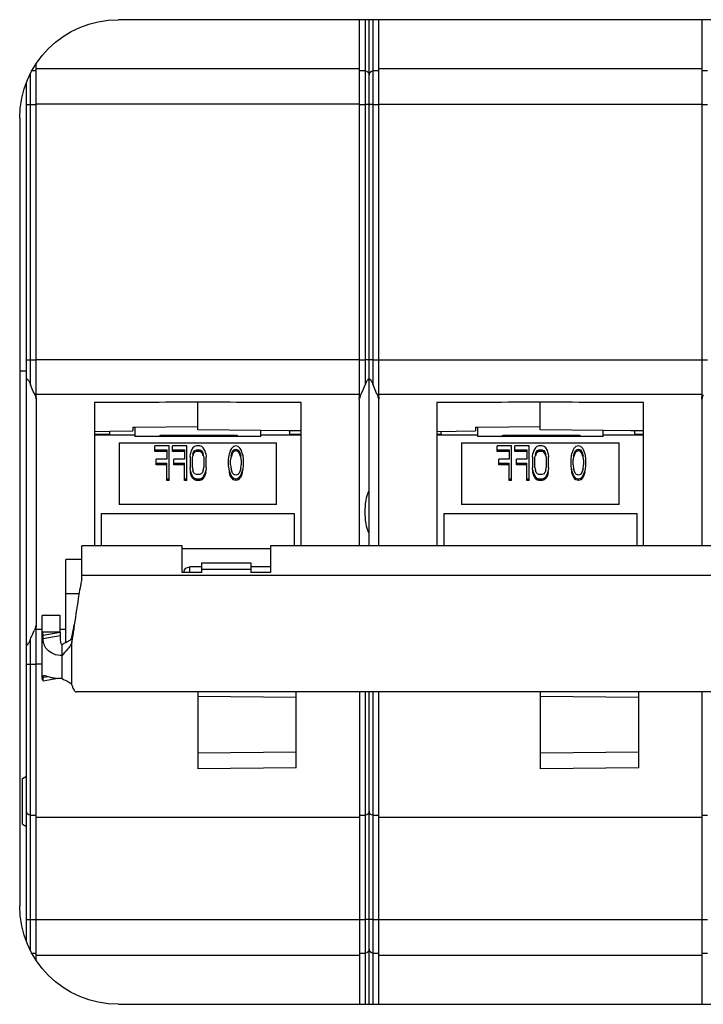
# Model space of a CAD drawing. Header units: millimetres. Extents: x -165365 to -33565, y 7406 to 103342.
# Tile 9 of 256: x -125975 to -125940, y 10632 to 10682. Entities that reach past the tile are written whole.
import ezdxf

# ---------------------------------------------------------------- set-up
doc = ezdxf.new("R2010")
doc.units = ezdxf.units.MM
doc.header["$MEASUREMENT"] = 0
doc.layers.add('02___PRT_ALL_AXES', color=7, linetype='Continuous')

# ---------------------------------------------------------------- blocks, each defined once
blk = doc.blocks.new('VVSA11c_FPVHe_SIDEVIEW_v3')
at = {"color": 7, "linetype": 'Continuous'}
for p, q in [((1792.595, 533.2), (1852.895, 533.2)), ((1823.235, 533.2), (1823.235, 514.052)), ((1839.655, 514.052), (1839.655, 533.2)), ((1840.145, 506.48), (1840.145, 533.19)), ((1840.635, 514.052), (1840.635, 533.2)), ((1822.945, 530.6), (1823.235, 530.6)), ((1823.235, 530.7), (1839.655, 530.7)), ((1839.655, 530.6), (1839.945, 530.6)), ((1840.345, 530.6), (1840.635, 530.6)), ((1840.635, 530.7), (1857.055, 530.7)), ((1857.055, 514.052), (1857.055, 530.97)), ((1857.055, 530.6), (1857.282, 530.6)), ((1857.545, 486.369), (1857.545, 530.031)), ((1857.895, 528.2), (1857.895, 488.2)), ((1823.245, 513.926), (1823.245, 506.48)), ((1826.195, 506.48), (1826.195, 513.769)), ((1831.445, 512.365), (1831.445, 513.795)), ((1836.695, 513.769), (1836.695, 506.48)), ((1839.645, 506.48), (1839.645, 513.926)), ((1840.645, 513.926), (1840.645, 506.48)), ((1843.595, 506.48), (1843.595, 513.769)), ((1848.845, 512.365), (1848.845, 513.795)), ((1854.095, 513.769), (1854.095, 506.48)), ((1857.045, 502.474), (1857.045, 513.926)), ((1834.645, 512.51), (1831.445, 512.545)), ((1834.745, 512.509), (1834.645, 512.51)), ((1834.645, 512.509), (1834.645, 512.029)), ((1834.745, 512.509), (1834.745, 512.315)), ((1852.045, 512.51), (1848.845, 512.545)), ((1852.145, 512.509), (1852.045, 512.51)), ((1852.045, 512.509), (1852.045, 512.029)), ((1852.145, 512.509), (1852.145, 512.315)), ((1826.195, 512.314), (1826.846, 512.321)), ((1826.195, 512.314), (1826.665, 512.319)), ((1826.665, 512.319), (1826.846, 512.321)), ((1826.665, 512.319), (1826.665, 512.15)), ((1826.846, 512.321), (1828.245, 512.334)), ((1828.245, 512.334), (1831.445, 512.365)), ((1828.245, 512.029), (1828.245, 512.334)), ((1828.245, 512.029), (1834.645, 512.029)), ((1833.34, 512.107), (1829.445, 512.107)), ((1829.445, 512.107), (1829.445, 512.029)), ((1833.34, 512.107), (1833.195, 512.029)), ((1833.445, 512.038), (1833.34, 512.107)), ((1833.445, 512.029), (1833.445, 512.038)), ((1836.695, 512.296), (1834.745, 512.315)), ((1836.695, 512.296), (1836.045, 512.302)), ((1836.482, 512.15), (1836.482, 512.298)), ((1843.595, 512.314), (1844.246, 512.321)), ((1843.595, 512.314), (1844.195, 512.32)), ((1844.195, 512.32), (1844.246, 512.321)), ((1844.195, 512.32), (1844.195, 512.15)), ((1844.246, 512.321), (1845.645, 512.334)), ((1845.645, 512.334), (1848.845, 512.365)), ((1845.645, 512.029), (1845.645, 512.334)), ((1845.645, 512.029), (1852.045, 512.029)), ((1850.74, 512.107), (1846.845, 512.107)), ((1846.845, 512.107), (1846.845, 512.029)), ((1850.74, 512.107), (1850.595, 512.029)), ((1850.845, 512.038), (1850.74, 512.107)), ((1850.845, 512.029), (1850.845, 512.038)), ((1853.311, 512.304), (1852.145, 512.315)), ((1853.311, 512.15), (1853.311, 512.304)), ((1854.095, 512.296), (1853.311, 512.304)), ((1854.095, 512.149), (1853.311, 512.15)), ((1835.445, 511.706), (1827.445, 511.706)), ((1827.445, 508.584), (1827.445, 511.706)), ((1829.288, 511.425), (1829.39, 511.532)), ((1829.39, 511.532), (1829.513, 511.568)), ((1829.513, 511.568), (1829.635, 511.532)), ((1829.635, 511.532), (1829.738, 511.425)), ((1831.167, 511.46), (1831.248, 511.532)), ((1831.248, 511.532), (1831.35, 511.568)), ((1831.35, 511.568), (1831.514, 511.568)), ((1831.514, 511.568), (1831.616, 511.532)), ((1831.616, 511.532), (1831.698, 511.46)), ((1832.004, 511.568), (1832.739, 511.568)), ((1832.004, 509.804), (1832.004, 511.568)), ((1832.739, 511.272), (1832.739, 511.568)), ((1832.902, 511.568), (1833.637, 511.568)), ((1832.902, 509.804), (1832.902, 511.568)), ((1833.637, 511.272), (1833.637, 511.568)), ((1835.445, 511.706), (1835.445, 508.584)), ((1852.845, 511.706), (1844.845, 511.706)), ((1844.845, 508.584), (1844.845, 511.706)), ((1846.688, 511.425), (1846.79, 511.532)), ((1846.79, 511.532), (1846.913, 511.568)), ((1846.913, 511.568), (1847.035, 511.532)), ((1847.035, 511.532), (1847.138, 511.425)), ((1848.567, 511.46), (1848.648, 511.532)), ((1848.648, 511.532), (1848.75, 511.568)), ((1848.75, 511.568), (1848.914, 511.568)), ((1848.914, 511.568), (1849.016, 511.532)), ((1849.016, 511.532), (1849.098, 511.46)), ((1849.404, 511.568), (1850.139, 511.568)), ((1849.404, 509.804), (1849.404, 511.568)), ((1850.139, 511.272), (1850.139, 511.568)), ((1850.302, 511.568), (1851.037, 511.568)), ((1850.302, 509.804), (1850.302, 511.568)), ((1851.037, 511.272), (1851.037, 511.568)), ((1852.845, 511.706), (1852.845, 508.584)), ((1829.166, 511.066), (1829.145, 510.887)), ((1829.186, 511.174), (1829.166, 511.066)), ((1829.186, 511.174), (1829.227, 511.317)), ((1829.227, 511.317), (1829.288, 511.425)), ((1829.248, 510.852), (1829.268, 511.066)), ((1829.35, 511.281), (1829.268, 511.066)), ((1829.268, 510.985), (1829.35, 511.2)), ((1829.411, 511.353), (1829.35, 511.281)), ((1829.35, 511.2), (1829.35, 511.281)), ((1829.35, 511.2), (1829.411, 511.272)), ((1829.513, 511.389), (1829.411, 511.353)), ((1829.411, 511.272), (1829.411, 511.353)), ((1829.411, 511.272), (1829.513, 511.308)), ((1829.615, 511.353), (1829.513, 511.389)), ((1829.513, 511.308), (1829.513, 511.389)), ((1829.513, 511.308), (1829.615, 511.272)), ((1829.676, 511.281), (1829.615, 511.353)), ((1829.615, 511.272), (1829.615, 511.353)), ((1829.615, 511.272), (1829.676, 511.2)), ((1829.758, 511.066), (1829.676, 511.281)), ((1829.676, 511.2), (1829.676, 511.281)), ((1829.676, 511.2), (1829.758, 510.985)), ((1829.738, 511.425), (1829.799, 511.317)), ((1829.758, 511.066), (1829.778, 510.852)), ((1829.799, 511.317), (1829.84, 511.174)), ((1829.86, 511.066), (1829.84, 511.174)), ((1829.88, 510.887), (1829.86, 511.066)), ((1831.044, 511.174), (1831.024, 510.995)), ((1831.044, 511.174), (1831.085, 511.317)), ((1831.085, 511.317), (1831.167, 511.46)), ((1831.146, 510.995), (1831.167, 511.138)), ((1831.208, 511.245), (1831.167, 511.138)), ((1831.167, 511.057), (1831.208, 511.164)), ((1831.269, 511.317), (1831.208, 511.245)), ((1831.208, 511.164), (1831.208, 511.245)), ((1831.208, 511.164), (1831.269, 511.236)), ((1831.35, 511.353), (1831.269, 511.317)), ((1831.269, 511.236), (1831.269, 511.317)), ((1831.269, 511.236), (1831.35, 511.272)), ((1831.514, 511.353), (1831.35, 511.353)), ((1831.35, 511.272), (1831.35, 511.353)), ((1831.35, 511.272), (1831.514, 511.272)), ((1831.595, 511.317), (1831.514, 511.353)), ((1831.514, 511.353), (1831.514, 511.272)), ((1831.514, 511.272), (1831.595, 511.236)), ((1831.657, 511.245), (1831.595, 511.317)), ((1831.595, 511.236), (1831.595, 511.317)), ((1831.595, 511.236), (1831.657, 511.164)), ((1831.698, 511.138), (1831.657, 511.245)), ((1831.657, 511.164), (1831.657, 511.245)), ((1831.657, 511.164), (1831.698, 511.057)), ((1831.698, 511.46), (1831.779, 511.317)), ((1831.698, 511.138), (1831.718, 510.995)), ((1831.779, 511.317), (1831.82, 511.174)), ((1831.84, 510.995), (1831.82, 511.174)), ((1832.739, 511.353), (1832.126, 511.353)), ((1832.126, 511.353), (1832.126, 510.887)), ((1832.126, 511.272), (1832.739, 511.272)), ((1833.637, 511.353), (1833.025, 511.353)), ((1833.025, 511.353), (1833.025, 510.887)), ((1833.025, 511.272), (1833.637, 511.272)), ((1846.566, 511.066), (1846.545, 510.887)), ((1846.586, 511.174), (1846.566, 511.066)), ((1846.586, 511.174), (1846.627, 511.317)), ((1846.627, 511.317), (1846.688, 511.425)), ((1846.648, 510.852), (1846.668, 511.066)), ((1846.75, 511.281), (1846.668, 511.066)), ((1846.668, 510.985), (1846.75, 511.2)), ((1846.811, 511.353), (1846.75, 511.281)), ((1846.75, 511.2), (1846.75, 511.281)), ((1846.75, 511.2), (1846.811, 511.272)), ((1846.913, 511.389), (1846.811, 511.353)), ((1846.811, 511.272), (1846.811, 511.353)), ((1846.811, 511.272), (1846.913, 511.308)), ((1847.015, 511.353), (1846.913, 511.389)), ((1846.913, 511.308), (1846.913, 511.389)), ((1846.913, 511.308), (1847.015, 511.272)), ((1847.076, 511.281), (1847.015, 511.353)), ((1847.015, 511.272), (1847.015, 511.353)), ((1847.015, 511.272), (1847.076, 511.2)), ((1847.158, 511.066), (1847.076, 511.281)), ((1847.076, 511.2), (1847.076, 511.281)), ((1847.076, 511.2), (1847.158, 510.985)), ((1847.138, 511.425), (1847.199, 511.317)), ((1847.158, 511.066), (1847.178, 510.852)), ((1847.199, 511.317), (1847.24, 511.174)), ((1847.26, 511.066), (1847.24, 511.174)), ((1847.28, 510.887), (1847.26, 511.066)), ((1848.444, 511.174), (1848.424, 510.995)), ((1848.444, 511.174), (1848.485, 511.317)), ((1848.485, 511.317), (1848.567, 511.46)), ((1848.546, 510.995), (1848.567, 511.138)), ((1848.608, 511.245), (1848.567, 511.138)), ((1848.567, 511.057), (1848.608, 511.164)), ((1848.669, 511.317), (1848.608, 511.245)), ((1848.608, 511.164), (1848.608, 511.245)), ((1848.608, 511.164), (1848.669, 511.236)), ((1848.75, 511.353), (1848.669, 511.317)), ((1848.669, 511.236), (1848.669, 511.317)), ((1848.669, 511.236), (1848.75, 511.272)), ((1848.914, 511.353), (1848.75, 511.353)), ((1848.75, 511.272), (1848.75, 511.353)), ((1848.75, 511.272), (1848.914, 511.272)), ((1848.995, 511.317), (1848.914, 511.353)), ((1848.914, 511.353), (1848.914, 511.272)), ((1848.914, 511.272), (1848.995, 511.236)), ((1849.057, 511.245), (1848.995, 511.317)), ((1848.995, 511.236), (1848.995, 511.317)), ((1848.995, 511.236), (1849.057, 511.164)), ((1849.098, 511.138), (1849.057, 511.245)), ((1849.057, 511.164), (1849.057, 511.245)), ((1849.057, 511.164), (1849.098, 511.057)), ((1849.098, 511.46), (1849.179, 511.317)), ((1849.098, 511.138), (1849.118, 510.995)), ((1849.179, 511.317), (1849.22, 511.174)), ((1849.24, 510.995), (1849.22, 511.174)), ((1850.139, 511.353), (1849.526, 511.353)), ((1849.526, 511.353), (1849.526, 510.887)), ((1849.526, 511.272), (1850.139, 511.272)), ((1851.037, 511.353), (1850.425, 511.353)), ((1850.425, 511.353), (1850.425, 510.887)), ((1850.425, 511.272), (1851.037, 511.272)), ((1829.145, 510.887), (1829.145, 510.565)), ((1829.145, 510.565), (1829.166, 510.386)), ((1829.248, 510.852), (1829.248, 510.601)), ((1829.268, 510.386), (1829.248, 510.601)), ((1829.778, 510.601), (1829.758, 510.386)), ((1829.778, 510.601), (1829.778, 510.852)), ((1829.86, 510.386), (1829.88, 510.565)), ((1829.88, 510.565), (1829.88, 510.887)), ((1831.024, 510.458), (1831.024, 510.995)), ((1831.146, 510.995), (1831.146, 510.458)), ((1831.718, 510.458), (1831.718, 510.995)), ((1831.84, 510.995), (1831.84, 510.458)), ((1832.126, 510.887), (1832.657, 510.887)), ((1832.657, 510.673), (1832.126, 510.673)), ((1832.126, 509.804), (1832.126, 510.673)), ((1832.126, 510.592), (1832.657, 510.592)), ((1832.657, 510.592), (1832.657, 510.887)), ((1833.025, 510.887), (1833.555, 510.887)), ((1833.555, 510.673), (1833.025, 510.673)), ((1833.025, 509.804), (1833.025, 510.673)), ((1833.025, 510.592), (1833.555, 510.592)), ((1833.555, 510.592), (1833.555, 510.887)), ((1846.545, 510.887), (1846.545, 510.565)), ((1846.545, 510.565), (1846.566, 510.386)), ((1846.648, 510.852), (1846.648, 510.601)), ((1846.668, 510.386), (1846.648, 510.601)), ((1847.178, 510.601), (1847.158, 510.386)), ((1847.178, 510.601), (1847.178, 510.852)), ((1847.26, 510.386), (1847.28, 510.565)), ((1847.28, 510.565), (1847.28, 510.887)), ((1848.424, 510.458), (1848.424, 510.995)), ((1848.546, 510.995), (1848.546, 510.458)), ((1849.118, 510.458), (1849.118, 510.995)), ((1849.24, 510.995), (1849.24, 510.458)), ((1849.526, 510.887), (1850.057, 510.887)), ((1850.057, 510.673), (1849.526, 510.673)), ((1849.526, 509.804), (1849.526, 510.673)), ((1849.526, 510.592), (1850.057, 510.592)), ((1850.057, 510.592), (1850.057, 510.887)), ((1850.425, 510.887), (1850.955, 510.887)), ((1850.955, 510.673), (1850.425, 510.673)), ((1850.425, 509.804), (1850.425, 510.673)), ((1850.425, 510.592), (1850.955, 510.592)), ((1850.955, 510.592), (1850.955, 510.887)), ((1829.166, 510.305), (1829.158, 510.374)), ((1829.166, 510.386), (1829.186, 510.279)), ((1829.186, 510.198), (1829.166, 510.305)), ((1829.227, 510.135), (1829.186, 510.279)), ((1829.186, 510.198), (1829.186, 510.279)), ((1829.186, 510.198), (1829.227, 510.054)), ((1829.288, 510.028), (1829.227, 510.135)), ((1829.227, 510.054), (1829.227, 510.135)), ((1829.227, 510.054), (1829.288, 509.947)), ((1829.268, 510.386), (1829.35, 510.171)), ((1829.39, 509.921), (1829.288, 510.028)), ((1829.288, 509.947), (1829.288, 510.028)), ((1829.35, 510.171), (1829.411, 510.1)), ((1829.411, 510.1), (1829.513, 510.064)), ((1829.513, 510.064), (1829.615, 510.1)), ((1829.615, 510.1), (1829.676, 510.171)), ((1829.738, 510.028), (1829.635, 509.921)), ((1829.676, 510.171), (1829.758, 510.386)), ((1829.799, 510.135), (1829.738, 510.028)), ((1829.738, 509.947), (1829.799, 510.054)), ((1829.738, 509.947), (1829.738, 510.028)), ((1829.84, 510.279), (1829.799, 510.135)), ((1829.799, 510.054), (1829.84, 510.198)), ((1829.799, 510.054), (1829.799, 510.135)), ((1829.84, 510.279), (1829.86, 510.386)), ((1829.86, 510.305), (1829.84, 510.198)), ((1829.84, 510.198), (1829.84, 510.279)), ((1829.868, 510.374), (1829.86, 510.305)), ((1831.024, 510.458), (1831.044, 510.279)), ((1831.044, 510.198), (1831.033, 510.299)), ((1831.085, 510.135), (1831.044, 510.279)), ((1831.044, 510.198), (1831.044, 510.279)), ((1831.044, 510.198), (1831.085, 510.054)), ((1831.167, 509.992), (1831.085, 510.135)), ((1831.085, 510.054), (1831.085, 510.135)), ((1831.085, 510.054), (1831.167, 509.911)), ((1831.167, 510.314), (1831.146, 510.458)), ((1831.167, 510.314), (1831.208, 510.207)), ((1831.208, 510.207), (1831.269, 510.135)), ((1831.269, 510.135), (1831.35, 510.1)), ((1831.35, 510.1), (1831.514, 510.1)), ((1831.514, 510.1), (1831.595, 510.135)), ((1831.595, 510.135), (1831.657, 510.207)), ((1831.657, 510.207), (1831.698, 510.314)), ((1831.718, 510.458), (1831.698, 510.314)), ((1831.779, 510.135), (1831.698, 509.992)), ((1831.698, 509.911), (1831.779, 510.054)), ((1831.82, 510.279), (1831.779, 510.135)), ((1831.779, 510.054), (1831.82, 510.198)), ((1831.779, 510.054), (1831.779, 510.135)), ((1831.82, 510.279), (1831.84, 510.458)), ((1831.832, 510.299), (1831.82, 510.198)), ((1831.82, 510.198), (1831.82, 510.279)), ((1846.566, 510.305), (1846.558, 510.374)), ((1846.566, 510.386), (1846.586, 510.279)), ((1846.586, 510.198), (1846.566, 510.305)), ((1846.586, 510.198), (1846.586, 510.279)), ((1846.627, 510.135), (1846.586, 510.279)), ((1846.586, 510.198), (1846.627, 510.054)), ((1846.688, 510.028), (1846.627, 510.135)), ((1846.627, 510.054), (1846.627, 510.135)), ((1846.627, 510.054), (1846.688, 509.947)), ((1846.668, 510.386), (1846.75, 510.171)), ((1846.79, 509.921), (1846.688, 510.028)), ((1846.688, 509.947), (1846.688, 510.028)), ((1846.75, 510.171), (1846.811, 510.1)), ((1846.811, 510.1), (1846.913, 510.064)), ((1846.913, 510.064), (1847.015, 510.1)), ((1847.015, 510.1), (1847.076, 510.171)), ((1847.138, 510.028), (1847.035, 509.921)), ((1847.076, 510.171), (1847.158, 510.386)), ((1847.199, 510.135), (1847.138, 510.028)), ((1847.138, 509.947), (1847.199, 510.054)), ((1847.138, 509.947), (1847.138, 510.028)), ((1847.24, 510.279), (1847.199, 510.135)), ((1847.199, 510.054), (1847.24, 510.198)), ((1847.199, 510.054), (1847.199, 510.135)), ((1847.24, 510.279), (1847.26, 510.386)), ((1847.26, 510.305), (1847.24, 510.198)), ((1847.24, 510.198), (1847.24, 510.279)), ((1847.268, 510.374), (1847.26, 510.305)), ((1848.424, 510.458), (1848.444, 510.279)), ((1848.444, 510.198), (1848.433, 510.299)), ((1848.444, 510.198), (1848.444, 510.279)), ((1848.485, 510.135), (1848.444, 510.279)), ((1848.444, 510.198), (1848.485, 510.054)), ((1848.567, 509.992), (1848.485, 510.135)), ((1848.485, 510.054), (1848.485, 510.135)), ((1848.485, 510.054), (1848.567, 509.911)), ((1848.567, 510.314), (1848.546, 510.458)), ((1848.567, 510.314), (1848.608, 510.207)), ((1848.608, 510.207), (1848.669, 510.135)), ((1848.669, 510.135), (1848.75, 510.1)), ((1848.75, 510.1), (1848.914, 510.1)), ((1848.914, 510.1), (1848.995, 510.135)), ((1848.995, 510.135), (1849.057, 510.207)), ((1849.057, 510.207), (1849.098, 510.314)), ((1849.118, 510.458), (1849.098, 510.314)), ((1849.179, 510.135), (1849.098, 509.992)), ((1849.098, 509.911), (1849.179, 510.054)), ((1849.22, 510.279), (1849.179, 510.135)), ((1849.179, 510.054), (1849.22, 510.198)), ((1849.179, 510.054), (1849.179, 510.135)), ((1849.22, 510.279), (1849.24, 510.458)), ((1849.232, 510.299), (1849.22, 510.198)), ((1849.22, 510.198), (1849.22, 510.279)), ((1829.288, 509.947), (1829.39, 509.84)), ((1829.513, 509.885), (1829.39, 509.921)), ((1829.39, 509.84), (1829.39, 509.921)), ((1829.39, 509.84), (1829.513, 509.804)), ((1829.635, 509.921), (1829.513, 509.885)), ((1829.513, 509.804), (1829.513, 509.885)), ((1829.513, 509.804), (1829.635, 509.84)), ((1829.635, 509.84), (1829.738, 509.947)), ((1829.635, 509.84), (1829.635, 509.921)), ((1831.248, 509.921), (1831.167, 509.992)), ((1831.167, 509.911), (1831.167, 509.992)), ((1831.167, 509.911), (1831.248, 509.84)), ((1831.35, 509.885), (1831.248, 509.921)), ((1831.248, 509.84), (1831.248, 509.921)), ((1831.248, 509.84), (1831.35, 509.804)), ((1831.514, 509.885), (1831.35, 509.885)), ((1831.35, 509.804), (1831.35, 509.885)), ((1831.35, 509.804), (1831.514, 509.804)), ((1831.616, 509.921), (1831.514, 509.885)), ((1831.514, 509.804), (1831.514, 509.885)), ((1831.514, 509.804), (1831.616, 509.84)), ((1831.698, 509.992), (1831.616, 509.921)), ((1831.616, 509.84), (1831.616, 509.921)), ((1831.616, 509.84), (1831.698, 509.911)), ((1831.698, 509.911), (1831.698, 509.992)), ((1832.126, 509.885), (1832.004, 509.885)), ((1832.004, 509.804), (1832.126, 509.804)), ((1833.025, 509.885), (1832.902, 509.885)), ((1832.902, 509.804), (1833.025, 509.804)), ((1846.688, 509.947), (1846.79, 509.84)), ((1846.913, 509.885), (1846.79, 509.921)), ((1846.79, 509.84), (1846.79, 509.921)), ((1846.79, 509.84), (1846.913, 509.804)), ((1847.035, 509.921), (1846.913, 509.885)), ((1846.913, 509.804), (1846.913, 509.885)), ((1846.913, 509.804), (1847.035, 509.84)), ((1847.035, 509.84), (1847.138, 509.947)), ((1847.035, 509.84), (1847.035, 509.921)), ((1848.648, 509.921), (1848.567, 509.992)), ((1848.567, 509.911), (1848.567, 509.992)), ((1848.567, 509.911), (1848.648, 509.84)), ((1848.75, 509.885), (1848.648, 509.921)), ((1848.648, 509.84), (1848.648, 509.921)), ((1848.648, 509.84), (1848.75, 509.804)), ((1848.914, 509.885), (1848.75, 509.885)), ((1848.75, 509.804), (1848.75, 509.885)), ((1848.75, 509.804), (1848.914, 509.804)), ((1849.016, 509.921), (1848.914, 509.885)), ((1848.914, 509.804), (1848.914, 509.885)), ((1848.914, 509.804), (1849.016, 509.84)), ((1849.098, 509.992), (1849.016, 509.921)), ((1849.016, 509.84), (1849.016, 509.921)), ((1849.016, 509.84), (1849.098, 509.911)), ((1849.098, 509.911), (1849.098, 509.992)), ((1849.526, 509.885), (1849.404, 509.885)), ((1849.404, 509.804), (1849.526, 509.804)), ((1850.425, 509.885), (1850.302, 509.885)), ((1850.302, 509.804), (1850.425, 509.804)), ((1827.445, 508.584), (1835.445, 508.584)), ((1844.845, 508.584), (1852.845, 508.584)), ((1836.345, 508.116), (1826.545, 508.116)), ((1826.545, 508.116), (1826.545, 506.48)), ((1836.345, 508.116), (1836.345, 506.48)), ((1853.745, 508.116), (1843.945, 508.116)), ((1843.945, 508.116), (1843.945, 506.48)), ((1853.745, 506.48), (1853.745, 508.116)), ((1812.645, 506.48), (1845.145, 506.48)), ((1845.145, 506.48), (1845.145, 505.134)), ((1845.145, 506.334), (1849.645, 506.334)), ((1849.645, 506.48), (1854.745, 506.48)), ((1849.645, 505.134), (1849.645, 506.48)), ((1854.745, 504.792), (1854.745, 506.48)), ((1848.645, 505.615), (1846.145, 505.615)), ((1846.145, 505.615), (1846.145, 505.134)), ((1848.645, 505.134), (1848.645, 505.615)), ((1854.745, 505.78), (1855.545, 505.78)), ((1855.545, 501.58), (1855.545, 505.78)), ((1845.145, 505.408), (1846.145, 505.408)), ((1845.145, 505.134), (1846.145, 505.134)), ((1848.645, 505.408), (1849.245, 505.408)), ((1848.645, 505.134), (1849.645, 505.134)), ((1849.545, 505.179), (1849.545, 505.134)), ((1855.845, 502.936), (1856.745, 502.936)), ((1855.845, 502.101), (1855.845, 502.936)), ((1856.745, 499.786), (1856.745, 502.936)), ((1856.707, 501.946), (1855.842, 502.101)), ((1855.842, 502.101), (1855.842, 501.906)), ((1857.055, 485.43), (1857.055, 502.348)), ((1855.245, 501.849), (1855.245, 501.628)), ((1855.253, 501.584), (1855.245, 501.628)), ((1855.253, 501.819), (1855.253, 501.583)), ((1856.707, 501.751), (1856.707, 501.946)), ((1855.745, 499.74), (1855.745, 501.472)), ((1855.245, 499.412), (1855.245, 499.588)), ((1855.245, 499.412), (1855.245, 499.588)), ((1855.954, 499.749), (1856.707, 499.614)), ((1856.676, 499.898), (1856.671, 499.9)), ((1856.707, 499.614), (1856.707, 499.809)), ((1806.545, 499.062), (1855.017, 499.062)), ((1823.235, 499.062), (1823.235, 483.2)), ((1826.445, 495.201), (1826.445, 499.062)), ((1831.445, 499.062), (1831.445, 495.157)), ((1839.655, 483.2), (1839.655, 499.062)), ((1840.145, 483.21), (1840.145, 499.062)), ((1840.635, 499.062), (1840.635, 483.2)), ((1843.845, 495.201), (1843.845, 499.062)), ((1848.845, 499.062), (1848.845, 495.157)), ((1831.445, 498.844), (1826.445, 498.8)), ((1848.845, 498.844), (1843.845, 498.8)), ((1826.445, 496), (1831.445, 495.956)), ((1843.845, 496), (1848.845, 495.956)), ((1857.745, 494.673), (1857.545, 494.788)), ((1857.745, 492.347), (1857.745, 494.673)), ((1823.235, 492.8), (1822.945, 492.8)), ((1839.655, 492.7), (1823.235, 492.7)), ((1839.945, 492.8), (1839.655, 492.8)), ((1840.635, 492.8), (1840.345, 492.8)), ((1857.055, 492.7), (1840.635, 492.7)), ((1857.345, 492.8), (1857.055, 492.8)), ((1857.745, 492.347), (1857.545, 492.23)), ((1823.235, 485.8), (1822.945, 485.8)), ((1839.655, 485.7), (1823.235, 485.7)), ((1839.945, 485.8), (1839.655, 485.8)), ((1840.635, 485.8), (1840.345, 485.8)), ((1857.055, 485.7), (1840.635, 485.7)), ((1857.282, 485.8), (1857.055, 485.8)), ((1852.895, 483.2), (1792.595, 483.2))]:
    blk.add_line(p, q, dxfattribs=at)
at = {"color": 9, "linetype": 'Continuous'}
for p, q in [((1839.945, 514.655), (1839.945, 533.197)), ((1840.345, 533.197), (1840.345, 514.655)), ((1857.345, 514.655), (1857.345, 530.473)), ((1823.235, 528.897), (1822.945, 528.897)), ((1839.655, 528.907), (1823.235, 528.907)), ((1839.945, 528.897), (1839.655, 528.897)), ((1840.635, 528.897), (1840.345, 528.897)), ((1840.635, 528.907), (1857.055, 528.907)), ((1857.345, 528.897), (1857.055, 528.897)), ((1823.235, 515.931), (1822.945, 515.931)), ((1839.655, 515.935), (1823.235, 515.935)), ((1839.945, 515.931), (1839.655, 515.931)), ((1840.635, 515.931), (1840.345, 515.931)), ((1840.635, 515.935), (1857.055, 515.935)), ((1857.345, 515.931), (1857.055, 515.931)), ((1823.235, 514.082), (1823.194, 514.082)), ((1823.235, 514.174), (1839.655, 514.174)), ((1839.696, 514.082), (1839.655, 514.082)), ((1840.635, 514.082), (1840.594, 514.082)), ((1840.635, 514.174), (1857.055, 514.174)), ((1857.096, 514.082), (1857.055, 514.082)), ((1826.195, 512.109), (1828.245, 512.109)), ((1834.645, 512.109), (1836.695, 512.109)), ((1843.595, 512.109), (1845.645, 512.109)), ((1852.045, 512.109), (1854.095, 512.109)), ((1848.645, 505.303), (1846.145, 505.303)), ((1849.245, 505.134), (1849.245, 505.408)), ((1806.545, 504.977), (1854.745, 504.977)), ((1854.882, 504.036), (1855.545, 504.036)), ((1855.545, 502.226), (1855.842, 502.226)), ((1856.745, 502.118), (1855.845, 502.118)), ((1856.745, 502.226), (1857.055, 502.226)), ((1857.096, 502.318), (1857.055, 502.318)), ((1855.842, 501.906), (1856.707, 501.751)), ((1857.345, 485.927), (1857.345, 501.745)), ((1856.745, 500.465), (1857.055, 500.465)), ((1857.345, 500.469), (1857.055, 500.469)), ((1856.707, 499.809), (1856.472, 499.851)), ((1839.945, 483.203), (1839.945, 499.062)), ((1840.345, 499.062), (1840.345, 483.203)), ((1826.445, 495.201), (1831.445, 495.157)), ((1843.845, 495.201), (1848.845, 495.157)), ((1823.235, 487.503), (1822.945, 487.503)), ((1839.945, 487.503), (1839.655, 487.503)), ((1840.635, 487.503), (1840.345, 487.503)), ((1857.345, 487.503), (1857.055, 487.503)), ((1823.235, 487.492), (1839.655, 487.492)), ((1840.635, 487.492), (1857.055, 487.492))]:
    blk.add_line(p, q, dxfattribs=at)
at = {"color": 7, "linetype": 'Continuous'}
for centre, radius, start, end in [((1852.895, 528.2), 5, 0, 90), ((1839.945, 530.4), 0.2, 0, 90), ((1840.345, 530.4), 0.2, 90, 180), ((1818.573, 512.088), 5.033, 23.3428, 24.1887), ((1822.681, 513.862), 0.559, 20.8116, 23.2636), ((1840.225, 513.856), 0.575, 159.1853, 161.5997), ((1840.21, 513.861), 0.559, 156.7356, 159.1841), ((1844.278, 512.106), 4.99, 155.831, 156.6607), ((1856.597, 506.587), 18.489, 155.5939, 155.8588), ((1822.38, 505.994), 19.93, 24.158, 24.4084), ((1835.973, 512.088), 5.033, 23.3428, 24.1887), ((1840.081, 513.862), 0.559, 20.8116, 23.2636), ((1857.625, 513.856), 0.575, 159.1853, 161.5997), ((1857.61, 513.861), 0.559, 156.7356, 159.1841), ((1861.678, 512.106), 4.99, 155.831, 156.6607), ((1873.997, 506.587), 18.489, 155.5939, 155.8588), ((1826.77, 342.835), 169.315, 90.03552, 90.19439), ((1836.46, 457.035), 55.115, 89.7552, 89.9774), ((1844.366, 248.786), 263.364, 90.03723, 90.16765), ((1857.61, 502.538), 0.559, 200.8116, 203.2636), ((1861.53, 504.23), 4.828, 203.3308, 204.1248), ((1872.887, 509.312), 17.27, 204.1118, 204.4129), ((1855.745, 502.062), 1.156, 270.0065, 274.9714), ((1855.745, 502.239), 2.499, 270.0053, 271.9361), ((1855.745, 502.258), 2.518, 271.9247, 274.7738), ((1852.456, 500.481), 2.987, 339.0278, 339.4508), ((1839.945, 493), 0.2, 270, 0), ((1840.345, 493), 0.2, 180, 270), ((1857.345, 493), 0.2, 270, 0), ((1852.895, 488.2), 5, 270, 0), ((1839.945, 486), 0.2, 270, 0), ((1840.345, 486), 0.2, 180, 270)]:
    blk.add_arc(centre, radius, start, end, dxfattribs=at)
for centre, major_axis, ratio, start_param, end_param in [((1541.628, 508.2), (744.826, 5.225), 0.005191, 1.171097, 1.178736), ((2121.263, 508.2), (744.826, -5.225), 0.005191, 1.962856, 1.970496), ((1559.028, 508.2), (744.826, 5.225), 0.005191, 1.171097, 1.178736), ((2138.663, 508.2), (744.826, -5.225), 0.005191, 1.962856, 1.970496), ((1849.245, 505.179), (0.3, 0), 0.762405, 0, 1.570796)]:
    blk.add_ellipse(centre, major_axis=major_axis, ratio=ratio, start_param=start_param, end_param=end_param, dxfattribs=at)
at = {"color": 9, "linetype": 'Continuous'}
for points, knots in [([(1839.945, 528.897), (1839.971, 528.897), (1840.017, 528.896), (1840.083, 528.892), (1840.117, 528.886), (1840.145, 528.882), (1840.145, 528.876)], [0, 0, 0, 0, 0.377323, 0.698893, 0.915166, 1, 1, 1, 1]), ([(1840.145, 528.876), (1840.145, 528.882), (1840.174, 528.886), (1840.208, 528.892), (1840.274, 528.896), (1840.32, 528.897), (1840.345, 528.897)], [0, 0, 0, 0, 0.084834, 0.301107, 0.622677, 1, 1, 1, 1]), ([(1857.545, 528.876), (1857.545, 528.882), (1857.517, 528.886), (1857.483, 528.892), (1857.417, 528.896), (1857.371, 528.897), (1857.345, 528.897)], [0, 0, 0, 0, 0.084834, 0.301107, 0.622677, 1, 1, 1, 1]), ([(1839.945, 515.931), (1839.971, 515.931), (1840.018, 515.931), (1840.074, 515.93), (1840.109, 515.928), (1840.129, 515.927), (1840.138, 515.925), (1840.145, 515.925), (1840.145, 515.924)], [0, 0, 0, 0, 0.381295, 0.705649, 0.829803, 0.922026, 0.979225, 1, 1, 1, 1]), ([(1840.145, 515.924), (1840.145, 515.925), (1840.153, 515.925), (1840.162, 515.927), (1840.182, 515.928), (1840.217, 515.93), (1840.273, 515.931), (1840.32, 515.931), (1840.345, 515.931)], [0, 0, 0, 0, 0.020775, 0.077974, 0.170197, 0.294351, 0.618705, 1, 1, 1, 1]), ([(1857.545, 515.924), (1857.545, 515.925), (1857.538, 515.925), (1857.529, 515.927), (1857.509, 515.928), (1857.474, 515.93), (1857.418, 515.931), (1857.371, 515.931), (1857.345, 515.931)], [0, 0, 0, 0, 0.020775, 0.077974, 0.170197, 0.294351, 0.618705, 1, 1, 1, 1]), ([(1857.545, 500.476), (1857.545, 500.475), (1857.538, 500.475), (1857.529, 500.473), (1857.509, 500.472), (1857.474, 500.47), (1857.418, 500.469), (1857.371, 500.469), (1857.345, 500.469)], [0, 0, 0, 0, 0.020775, 0.077974, 0.170197, 0.294351, 0.618705, 1, 1, 1, 1]), ([(1839.945, 487.503), (1839.971, 487.503), (1840.017, 487.504), (1840.083, 487.507), (1840.117, 487.514), (1840.145, 487.518), (1840.145, 487.524)], [0, 0, 0, 0, 0.377299, 0.698853, 0.915125, 1, 1, 1, 1]), ([(1840.145, 487.524), (1840.145, 487.518), (1840.174, 487.514), (1840.208, 487.507), (1840.274, 487.504), (1840.32, 487.503), (1840.345, 487.503)], [0, 0, 0, 0, 0.084875, 0.301147, 0.622701, 1, 1, 1, 1]), ([(1857.545, 487.524), (1857.545, 487.518), (1857.517, 487.514), (1857.483, 487.507), (1857.417, 487.504), (1857.371, 487.503), (1857.345, 487.503)], [0, 0, 0, 0, 0.084875, 0.301147, 0.622701, 1, 1, 1, 1])]:
    blk.add_open_spline(points, degree=3, knots=knots, dxfattribs=at)
at = {"color": 7, "linetype": 'Continuous'}
for points, knots in [([(1839.761, 514.226), (1839.775, 514.257), (1839.839, 514.399), (1839.901, 514.542), (1839.945, 514.655)], [0, 0, 0, 0, 0.21821, 1, 1, 1, 1]), ([(1840.145, 514.806), (1840.145, 514.832), (1840.144, 514.871), (1840.135, 514.916), (1840.12, 514.947), (1840.091, 514.942), (1840.069, 514.916), (1840.044, 514.877), (1840.017, 514.824), (1839.984, 514.75), (1839.961, 514.693), (1839.945, 514.655)], [0, 0, 0, 0, 0.159223, 0.235121, 0.294206, 0.336441, 0.386848, 0.501615, 0.623758, 0.748555, 1, 1, 1, 1]), ([(1840.145, 514.806), (1840.145, 514.832), (1840.147, 514.871), (1840.156, 514.916), (1840.171, 514.947), (1840.199, 514.942), (1840.222, 514.916), (1840.247, 514.877), (1840.274, 514.824), (1840.307, 514.75), (1840.33, 514.693), (1840.345, 514.655)], [0, 0, 0, 0, 0.159223, 0.235123, 0.294206, 0.336441, 0.386848, 0.501614, 0.623758, 0.748555, 1, 1, 1, 1]), ([(1840.529, 514.23), (1840.515, 514.26), (1840.451, 514.401), (1840.39, 514.543), (1840.345, 514.655)], [0, 0, 0, 0, 0.218646, 1, 1, 1, 1]), ([(1857.161, 514.226), (1857.175, 514.257), (1857.239, 514.399), (1857.301, 514.542), (1857.345, 514.655)], [0, 0, 0, 0, 0.21821, 1, 1, 1, 1]), ([(1857.545, 514.806), (1857.545, 514.832), (1857.544, 514.871), (1857.535, 514.916), (1857.52, 514.947), (1857.491, 514.942), (1857.469, 514.916), (1857.444, 514.877), (1857.417, 514.824), (1857.384, 514.75), (1857.361, 514.693), (1857.345, 514.655)], [0, 0, 0, 0, 0.159223, 0.235121, 0.294206, 0.336441, 0.386848, 0.501615, 0.623758, 0.748555, 1, 1, 1, 1]), ([(1840.345, 508.2), (1840.345, 508.394), (1840.319, 508.765), (1840.222, 509.128), (1840.145, 509.287)], [0, 0, 0, 0, 0.523804, 1, 1, 1, 1]), ([(1840.145, 507.113), (1840.222, 507.272), (1840.319, 507.635), (1840.345, 508.006), (1840.345, 508.2)], [0, 0, 0, 0, 0.476196, 1, 1, 1, 1]), ([(1854.745, 504.792), (1854.751, 504.766), (1854.772, 504.657), (1854.793, 504.547), (1854.808, 504.464)], [0, 0, 0, 0, 0.240472, 1, 1, 1, 1]), ([(1854.808, 504.464), (1854.836, 504.312), (1854.949, 503.647), (1855.046, 502.978), (1855.122, 502.462)], [0, 0, 0, 0, 0.228098, 1, 1, 1, 1]), ([(1855.245, 501.849), (1855.235, 501.899), (1855.193, 502.104), (1855.153, 502.308), (1855.122, 502.462)], [0, 0, 0, 0, 0.246754, 1, 1, 1, 1]), ([(1855.122, 502.462), (1855.132, 502.392), (1855.173, 502.114), (1855.214, 501.836), (1855.245, 501.628)], [0, 0, 0, 0, 0.252361, 1, 1, 1, 1]), ([(1857.345, 501.745), (1857.33, 501.785), (1857.271, 501.93), (1857.207, 502.072), (1857.161, 502.174)], [0, 0, 0, 0, 0.279558, 1, 1, 1, 1]), ([(1855.245, 499.588), (1855.245, 499.717), (1855.246, 500.382), (1855.245, 501.047), (1855.249, 501.584)], [0, 0, 0, 0, 0.193761, 1, 1, 1, 1]), ([(1855.545, 501.581), (1855.488, 501.61), (1855.404, 501.652), (1855.311, 501.716), (1855.274, 501.768), (1855.253, 501.799), (1855.253, 501.818)], [0, 0, 0, 0, 0.501101, 0.734338, 0.853144, 1, 1, 1, 1]), ([(1855.253, 501.583), (1855.256, 501.548), (1855.282, 501.481), (1855.351, 501.358), (1855.52, 501.176), (1855.658, 501.017), (1855.745, 500.906)], [0, 0, 0, 0, 0.12464, 0.249524, 0.49963, 1, 1, 1, 1]), ([(1855.745, 501.472), (1855.718, 501.488), (1855.652, 501.525), (1855.585, 501.56), (1855.545, 501.581)], [0, 0, 0, 0, 0.415329, 1, 1, 1, 1]), ([(1855.842, 501.906), (1855.842, 501.833), (1855.839, 501.715), (1855.823, 501.577), (1855.786, 501.472), (1855.745, 501.472)], [0, 0, 0, 0, 0.479486, 0.738048, 1, 1, 1, 1]), ([(1855.846, 500.91), (1855.996, 500.923), (1856.272, 501.001), (1856.562, 501.256), (1856.681, 501.524), (1856.707, 501.686), (1856.707, 501.751)], [0, 0, 0, 0, 0.344943, 0.630346, 0.850335, 1, 1, 1, 1]), ([(1857.545, 501.594), (1857.545, 501.568), (1857.544, 501.529), (1857.535, 501.484), (1857.52, 501.453), (1857.491, 501.458), (1857.469, 501.484), (1857.444, 501.523), (1857.417, 501.576), (1857.384, 501.65), (1857.361, 501.707), (1857.345, 501.745)], [0, 0, 0, 0, 0.159222, 0.23512, 0.294206, 0.336441, 0.386849, 0.501615, 0.623759, 0.748555, 1, 1, 1, 1]), ([(1855.745, 499.74), (1855.635, 499.687), (1855.487, 499.616), (1855.318, 499.52), (1855.264, 499.463), (1855.253, 499.433)], [0, 0, 0, 0, 0.626042, 0.834412, 1, 1, 1, 1]), ([(1856.635, 499.899), (1856.604, 499.894), (1856.527, 499.867), (1856.385, 499.823), (1856.188, 499.776), (1856.038, 499.756), (1855.955, 499.749)], [0, 0, 0, 0, 0.133408, 0.347806, 0.642343, 1, 1, 1, 1]), ([(1856.671, 499.9), (1856.663, 499.902), (1856.65, 499.902), (1856.638, 499.9), (1856.635, 499.899)], [0, 0, 0, 0, 0.703565, 1, 1, 1, 1]), ([(1856.707, 499.809), (1856.707, 499.82), (1856.707, 499.851), (1856.696, 499.891), (1856.676, 499.898)], [0, 0, 0, 0, 0.351696, 1, 1, 1, 1]), ([(1855.245, 499.412), (1855.228, 499.361), (1855.195, 499.27), (1855.136, 499.147), (1855.066, 499.062), (1855.017, 499.062)], [0, 0, 0, 0, 0.376474, 0.664032, 1, 1, 1, 1])]:
    blk.add_open_spline(points, degree=3, knots=knots, dxfattribs=at)
for points in [[(1823.203, 514.06), (1823.215, 514.029), (1823.224, 513.997), (1823.231, 513.965)], [(1823.245, 513.926), (1823.245, 513.968), (1823.242, 514.011), (1823.235, 514.052)], [(1839.655, 514.052), (1839.648, 514.01), (1839.645, 513.968), (1839.645, 513.925)], [(1839.655, 513.939), (1839.661, 513.973), (1839.669, 514.005), (1839.679, 514.037)], [(1840.603, 514.06), (1840.615, 514.029), (1840.624, 513.997), (1840.631, 513.965)], [(1840.645, 513.926), (1840.645, 513.968), (1840.642, 514.011), (1840.635, 514.052)], [(1857.045, 513.926), (1857.045, 513.968), (1857.048, 514.01), (1857.055, 514.052)], [(1857.055, 513.939), (1857.061, 513.973), (1857.069, 514.005), (1857.079, 514.037)], [(1855.842, 502.101), (1855.844, 502.106), (1855.846, 502.112), (1855.844, 502.117)], [(1856.745, 502.118), (1856.745, 502.059), (1856.732, 501.999), (1856.707, 501.946)], [(1857.055, 502.348), (1857.048, 502.389), (1857.045, 502.432), (1857.045, 502.474)], [(1857.087, 502.34), (1857.076, 502.371), (1857.067, 502.403), (1857.06, 502.435)], [(1855.249, 501.819), (1855.25, 501.828), (1855.249, 501.839), (1855.242, 501.845)], [(1856.728, 499.671), (1856.74, 499.708), (1856.745, 499.747), (1856.745, 499.786)]]:
    blk.add_open_spline(points, degree=3, dxfattribs=at)
at = {"layer": '02___PRT_ALL_AXES', "color": 7, "linetype": 'Continuous'}
blk.add_line((1857.545, 515.35), (1857.895, 515.35), dxfattribs=at)

msp = doc.modelspace()

# ---------------------------------------------------------------- block references
at = {"xscale": -1}
msp.add_blockref('VVSA11c_FPVHe_SIDEVIEW_v3', (-124116.90506, 10148.57322, -37024.5871), dxfattribs=at)

doc.saveas('drawing.dxf')
